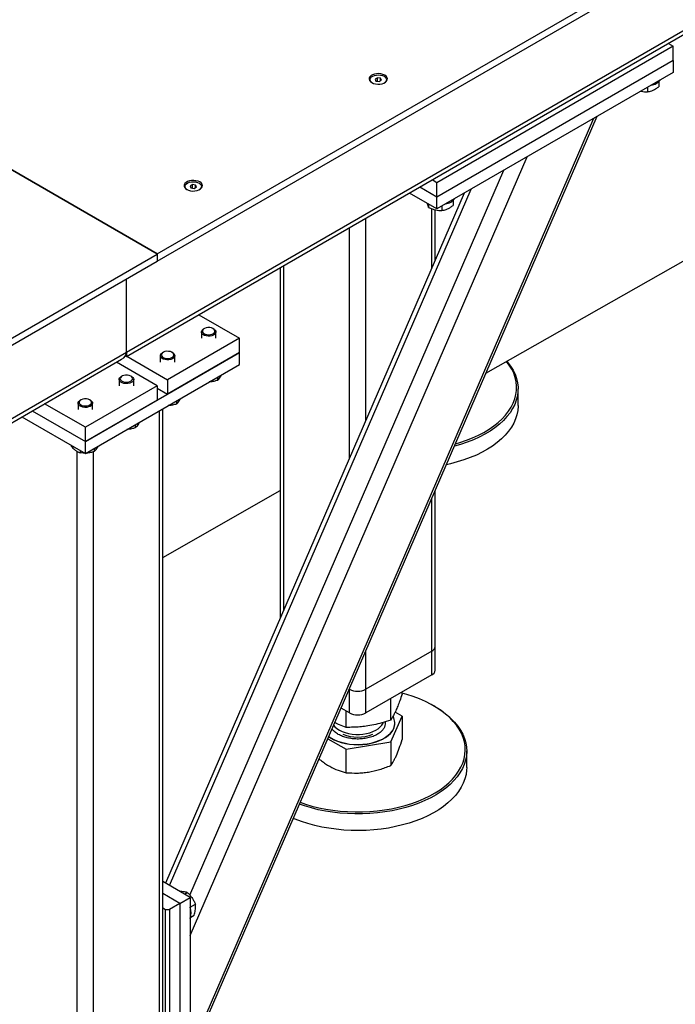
# Model space of a CAD drawing. Header units: millimetres. Extents: x 0 to 844, y 0 to 663.
# Tile 52 of 87: x 690 to 709, y 188 to 216. Entities that reach past the tile are written whole.
import ezdxf

# ---------------------------------------------------------------- set-up
doc = ezdxf.new("R2010")
doc.units = ezdxf.units.MM
doc.layers.add('TRAIT-FORT', color=4, linetype='Continuous', lineweight=25)

msp = doc.modelspace()

# ---------------------------------------------------------------- linework, layer by layer
at = {"layer": 'TRAIT-FORT', "color": 4, "linetype": 'Continuous', "lineweight": 25}
for p, q in [((694.2442, 209.0992), (724.367, 226.4887)), ((694.2442, 208.9032), (724.367, 226.2927)), ((723.2356, 223.6145), (693.3957, 206.3883)), ((693.3957, 206.28), (723.103, 223.4297)), ((694.2414, 209.0975), (674.0182, 220.7722)), ((694.2442, 209.0992), (674.021, 220.7738)), ((708.4429, 214.8136), (701.9376, 211.0581)), ((708.3104, 214.8901), (708.4429, 214.8136)), ((708.4429, 214.4216), (708.4429, 214.8136)), ((708.4429, 214.4216), (701.9376, 210.6661)), ((708.4429, 214.4216), (708.4429, 214.095)), ((708.4429, 214.095), (701.9376, 210.3395)), ((700.3015, 213.9462), (700.2361, 213.9085)), ((700.2361, 213.9085), (700.26, 213.857)), ((700.26, 213.857), (700.3493, 213.8432)), ((700.3907, 213.9324), (700.3015, 213.9462)), ((700.3015, 213.8506), (700.3015, 213.9462)), ((700.3493, 213.8432), (700.4146, 213.8809)), ((700.4146, 213.8809), (700.3907, 213.9324)), ((700.3907, 213.8671), (700.3907, 213.9324)), ((708.043, 213.8378), (708.043, 213.6996)), ((707.7333, 213.6853), (707.7333, 213.5604)), ((695.1493, 187.0201), (706.3497, 212.8866)), ((695.1493, 187.1722), (706.2619, 212.8359)), ((703.2881, 205.8161), (714.3893, 212.1349)), ((695.1493, 190.3518), (704.4262, 211.7762)), ((695.142, 191.4593), (703.7772, 211.4015)), ((695.2103, 211.0072), (695.145, 210.9695)), ((695.2995, 210.9934), (695.2103, 211.0072)), ((695.2103, 210.9116), (695.2103, 211.0072)), ((701.9376, 211.0581), (701.805, 211.1346)), ((701.9376, 210.6661), (701.9376, 211.0581)), ((702.6886, 210.7731), (694.4685, 191.7894)), ((694.5843, 191.7226), (702.8816, 210.8845)), ((695.145, 210.9695), (695.1689, 210.918)), ((695.1689, 210.918), (695.2581, 210.9042)), ((695.2581, 210.9042), (695.3234, 210.9419)), ((695.3234, 210.9419), (695.2995, 210.9934)), ((695.2995, 210.9281), (695.2995, 210.9934)), ((701.9376, 210.3395), (701.1826, 210.7753)), ((701.9376, 210.6661), (701.4655, 210.9386)), ((701.7126, 210.4694), (701.7126, 210.38)), ((701.9376, 210.3395), (701.9376, 210.6661)), ((702.3862, 210.5722), (702.3862, 210.434)), ((701.7961, 208.712), (701.7961, 210.3439)), ((701.8899, 208.9285), (701.8899, 210.3148)), ((702.0764, 210.4197), (702.0764, 210.2948)), ((699.9859, 204.5315), (699.9859, 210.0845)), ((699.5334, 203.4864), (699.5334, 209.8232)), ((677.4151, 199.3839), (694.2414, 209.0975)), ((677.4151, 199.1879), (694.2414, 208.9016)), ((694.2414, 209.0975), (694.2414, 208.9016)), ((694.2442, 208.9032), (694.2414, 208.9048)), ((694.2442, 209.0992), (694.2442, 208.9032)), ((697.6295, 208.7241), (697.6295, 199.0894)), ((697.7232, 199.3059), (697.7232, 208.7782)), ((693.3957, 206.3883), (693.3957, 208.4133)), ((695.3845, 207.4281), (696.507, 206.7801)), ((695.4585, 206.9532), (695.4585, 206.7801)), ((695.5368, 207.0463), (695.517, 207.0348)), ((695.7999, 207.0348), (695.7801, 207.0463)), ((695.8585, 206.7801), (695.8585, 206.9532)), ((696.507, 206.7801), (694.5271, 205.6371)), ((696.507, 206.3882), (696.507, 206.7801)), ((693.3957, 206.3883), (677.4151, 197.1629)), ((677.4151, 197.0546), (693.2631, 206.2035)), ((692.2643, 203.9389), (696.507, 206.3882)), ((693.367, 206.2966), (693.3957, 206.28)), ((693.3957, 206.3883), (693.3957, 206.28)), ((693.3957, 206.28), (693.3957, 206.3883)), ((693.4046, 206.2851), (694.5271, 205.6371)), ((694.3271, 206.3001), (694.3271, 206.127)), ((694.4054, 206.3931), (694.3856, 206.3817)), ((696.507, 206.3882), (694.5271, 205.2452)), ((694.6685, 206.3817), (694.6487, 206.3931)), ((694.7271, 206.127), (694.7271, 206.3001)), ((696.507, 206.0615), (696.507, 206.3882)), ((692.2643, 203.6123), (696.507, 206.0615)), ((694.2442, 205.4739), (693.1217, 206.1219)), ((693.1957, 205.647), (693.1957, 205.4739)), ((693.2741, 205.74), (693.2543, 205.7286)), ((693.5372, 205.7286), (693.5174, 205.74)), ((693.5957, 205.4739), (693.5957, 205.647)), ((694.5271, 205.6371), (694.5271, 205.2452)), ((695.9002, 205.7113), (695.9002, 205.6218)), ((694.2442, 205.4739), (692.2643, 204.3309)), ((694.2442, 205.4739), (694.2442, 205.0819)), ((694.2442, 205.4085), (694.5271, 205.2452)), ((704.1739, 204.9302), (704.1739, 205.3874)), ((692.1427, 205.0869), (692.1229, 205.0755)), ((694.2442, 205.0819), (692.2643, 203.9389)), ((692.4058, 205.0755), (692.386, 205.0869)), ((694.7689, 205.0581), (694.7689, 204.9687)), ((690.8024, 204.7829), (692.2643, 203.9389)), ((692.2643, 204.3309), (691.1418, 204.9789)), ((692.0643, 204.9938), (692.0643, 204.8207)), ((692.4643, 204.8207), (692.4643, 204.9938)), ((694.3008, 180.1282), (694.3008, 204.788)), ((694.3945, 180.2589), (694.3945, 204.8421)), ((690.5195, 204.6196), (692.2643, 203.6123)), ((692.2643, 203.9389), (692.2643, 204.3309)), ((693.6375, 204.405), (693.6375, 204.3156)), ((691.8756, 203.8368), (691.8756, 203.8094)), ((692.1173, 203.6972), (692.1173, 203.6309)), ((692.2643, 203.6123), (692.2643, 203.9389)), ((692.5061, 203.7519), (692.5061, 203.6625)), ((692.0381, 179.0832), (692.0381, 203.6685)), ((692.4906, 179.0832), (692.4906, 203.6583)), ((694.3945, 200.7538), (697.6295, 202.5952)), ((701.7961, 198.1709), (701.7961, 202.3704)), ((701.8899, 198.3015), (701.8899, 202.5869)), ((701.8899, 197.6482), (701.8899, 198.3015)), ((699.9859, 197.1259), (699.9859, 198.1899)), ((701.7961, 198.1709), (699.9859, 197.1259)), ((701.7961, 197.5176), (701.7961, 198.1709)), ((701.7961, 197.5176), (699.9859, 196.4726)), ((699.5334, 197.1259), (699.5268, 197.1296)), ((699.5334, 197.1259), (699.5334, 197.1448)), ((699.5334, 196.4726), (699.5334, 197.1259)), ((699.9859, 196.4726), (699.9859, 197.1259)), ((700.9825, 196.9855), (700.9825, 197.0479)), ((700.6686, 196.275), (700.6686, 196.8667)), ((701.8813, 196.6517), (701.8531, 196.668)), ((699.5334, 196.4726), (699.3005, 196.607)), ((699.4458, 196.0767), (699.4458, 196.5232)), ((700.6686, 195.6761), (700.9825, 196.3866)), ((700.9825, 196.3866), (700.789, 196.4957)), ((700.9825, 196.3866), (700.9825, 195.7385)), ((700.4573, 196.1955), (700.4637, 196.2112)), ((700.7819, 196.1883), (700.7819, 196.1948)), ((698.936, 195.765), (699.4458, 195.4778)), ((699.4458, 195.4778), (700.6686, 195.6761)), ((700.6686, 195.6761), (700.6686, 195.028)), ((699.4458, 194.8296), (699.4458, 195.4778)), ((702.7597, 194.97), (702.7597, 195.4273)), ((695.1493, 191.3964), (694.3945, 191.8322)), ((694.8665, 191.2331), (694.3945, 191.5056)), ((694.993, 191.4867), (695.0704, 191.5313)), ((694.8665, 191.2331), (694.5837, 191.0699)), ((694.8665, 191.2331), (695.1493, 191.3964)), ((694.8665, 191.2331), (694.8665, 183.721)), ((695.1493, 191.3964), (695.1493, 183.8842)), ((694.3945, 191.1137), (694.4705, 191.0699)), ((694.4705, 183.5577), (694.4705, 191.0699)), ((694.4705, 191.0699), (694.5837, 191.0699)), ((694.5837, 191.0699), (694.5837, 183.5577)), ((695.1493, 191.1279), (695.2918, 191.2101)), ((695.1639, 190.8577), (695.2575, 190.9118))]:
    msp.add_line(p, q, dxfattribs=at)
at = {"layer": 'TRAIT-FORT', "color": 4, "linetype": 'Continuous', "lineweight": 25, "flags": 128}
for points in [[(700.1472, 213.8131), (700.195, 213.7915), (700.2504, 213.7771), (700.3101, 213.7708), (700.3708, 213.7729), (700.4288, 213.7833), (700.4808, 213.8015), (700.5237, 213.8262), (700.5552, 213.8563), (700.5732, 213.8897), (700.5769, 213.9248), (700.5659, 213.9592), (700.541, 213.9912), (700.5036, 214.0188), (700.4557, 214.0405), (700.4003, 214.0549), (700.3406, 214.0612), (700.2799, 214.0591), (700.2219, 214.0486), (700.1699, 214.0305), (700.127, 214.0057), (700.0956, 213.9757), (700.0775, 213.9422), (700.0738, 213.9072), (700.0848, 213.8727), (700.1097, 213.8407), (700.1472, 213.8131)], [(700.1655, 213.8025), (700.1468, 213.8148), (700.1179, 213.8429), (700.1021, 213.8743), (700.1004, 213.907), (700.1127, 213.9389), (700.1384, 213.9681), (700.1759, 213.9926), (700.2228, 214.011), (700.2761, 214.0221), (700.3325, 214.0251), (700.3884, 214.02), (700.4404, 214.007), (700.4852, 213.987)], [(700.4852, 213.987), (700.5199, 213.9612), (700.5424, 213.9311), (700.5512, 213.8988), (700.5459, 213.8663), (700.5267, 213.8355), (700.4949, 213.8085), (700.4852, 213.8025)], [(695.056, 210.874), (695.1038, 210.8524), (695.1592, 210.838), (695.219, 210.8317), (695.2796, 210.8338), (695.3376, 210.8442), (695.3896, 210.8624), (695.4326, 210.8872), (695.464, 210.9172), (695.4821, 210.9507), (695.4857, 210.9857), (695.4748, 211.0202), (695.4498, 211.0522), (695.4124, 211.0798), (695.3646, 211.1014), (695.3092, 211.1158), (695.2494, 211.1221), (695.1888, 211.12), (695.1308, 211.1096), (695.0788, 211.0914), (695.0358, 211.0666), (695.0044, 211.0366), (694.9863, 211.0031), (694.9827, 210.9681), (694.9936, 210.9336), (695.0185, 210.9016), (695.056, 210.874)], [(695.0744, 210.8634), (695.0556, 210.8757), (695.0268, 210.9039), (695.011, 210.9353), (695.0092, 210.9679), (695.0216, 210.9999), (695.0473, 211.029), (695.0847, 211.0535), (695.1316, 211.0719), (695.1849, 211.083), (695.2413, 211.0861), (695.2972, 211.081), (695.3492, 211.068), (695.394, 211.0479)], [(695.394, 211.0479), (695.4287, 211.0221), (695.4512, 210.9921), (695.4601, 210.9598), (695.4547, 210.9272), (695.4356, 210.8964), (695.4037, 210.8694), (695.394, 210.8634)], [(695.5009, 206.8821), (695.4735, 206.9093), (695.4598, 206.9397), (695.4609, 206.9712), (695.4766, 207.0013), (695.5058, 207.0278), (695.517, 207.0348)], [(695.5229, 206.9149), (695.5602, 206.8946), (695.6062, 206.8815), (695.6568, 206.8768), (695.7075, 206.8809), (695.754, 206.8935), (695.7919, 206.9134), (695.8179, 206.9389), (695.8298, 206.9677), (695.8265, 206.9972), (695.8082, 207.0249), (695.7767, 207.0482), (695.7346, 207.0651), (695.6857, 207.0741), (695.6345, 207.0744), (695.5853, 207.066), (695.5427, 207.0495), (695.5103, 207.0266), (695.4911, 206.9991), (695.4868, 206.9696), (695.4977, 206.9407), (695.5229, 206.9149)], [(695.7999, 207.0348), (695.8313, 207.0113), (695.8521, 206.9822), (695.8584, 206.951), (695.8499, 206.9199), (695.8273, 206.8913), (695.7921, 206.8673), (695.747, 206.8497), (695.6953, 206.8397), (695.6409, 206.8382), (695.5878, 206.8452), (695.54, 206.8602), (695.5009, 206.8821), (695.5009, 206.8821)], [(694.3916, 206.2618), (694.4288, 206.2415), (694.4748, 206.2284), (694.5254, 206.2237), (694.5762, 206.2278), (694.6226, 206.2404), (694.6605, 206.2603), (694.6866, 206.2858), (694.6985, 206.3146), (694.6951, 206.3441), (694.6769, 206.3718), (694.6453, 206.3951), (694.6032, 206.412), (694.5544, 206.421), (694.5031, 206.4213), (694.454, 206.4128), (694.4113, 206.3964), (694.379, 206.3734), (694.3598, 206.346), (694.3554, 206.3165), (694.3664, 206.2876), (694.3916, 206.2618)], [(694.3695, 206.229), (694.3421, 206.2562), (694.3285, 206.2866), (694.3295, 206.318), (694.3452, 206.3481), (694.3744, 206.3747), (694.3856, 206.3817)], [(694.6685, 206.3817), (694.7, 206.3581), (694.7207, 206.3291), (694.727, 206.2978), (694.7186, 206.2668), (694.6959, 206.2382), (694.6607, 206.2142), (694.6156, 206.1966), (694.5639, 206.1866), (694.5095, 206.1851), (694.4564, 206.1921), (694.4086, 206.2071), (694.3695, 206.229), (694.3695, 206.229)], [(703.8705, 206.1464), (703.8868, 206.1268), (703.9687, 206.017), (704.0373, 205.9041), (704.0922, 205.7889), (704.1332, 205.6717), (704.1601, 205.5531), (704.1728, 205.4338), (704.1712, 205.3143), (704.1553, 205.1951), (704.1252, 205.0768), (704.0811, 204.96), (704.0231, 204.8452), (703.9515, 204.733), (703.8666, 204.624), (703.769, 204.5185), (703.659, 204.4172), (703.5371, 204.3206), (703.404, 204.229), (703.2602, 204.1429), (703.1065, 204.0628), (702.9436, 203.989), (702.7722, 203.9218), (702.5933, 203.8617), (702.4204, 203.8121)], [(702.4489, 203.878), (702.5744, 203.9147), (702.7509, 203.974), (702.92, 204.0403), (703.0807, 204.1131), (703.2324, 204.1922), (703.3742, 204.2771), (703.5056, 204.3675), (703.6258, 204.4628), (703.7344, 204.5628), (703.8307, 204.6668), (703.9144, 204.7744), (703.9851, 204.8851), (704.0423, 204.9983), (704.0859, 205.1136), (704.1156, 205.2303), (704.1312, 205.3479), (704.1328, 205.4659), (704.1203, 205.5836), (704.0937, 205.7006), (704.0533, 205.8162), (703.9991, 205.9299), (703.9314, 206.0412), (703.858, 206.1405)], [(693.2381, 205.5759), (693.2108, 205.603), (693.1971, 205.6335), (693.1981, 205.6649), (693.2139, 205.695), (693.2431, 205.7216), (693.2543, 205.7286)], [(693.2602, 205.6087), (693.2974, 205.5883), (693.3434, 205.5752), (693.394, 205.5705), (693.4448, 205.5747), (693.4912, 205.5872), (693.5291, 205.6072), (693.5552, 205.6326), (693.5671, 205.6614), (693.5638, 205.691), (693.5455, 205.7186), (693.5139, 205.7419), (693.4719, 205.7589), (693.423, 205.7679), (693.3717, 205.7681), (693.3226, 205.7597), (693.28, 205.7433), (693.2476, 205.7203), (693.2284, 205.6929), (693.2241, 205.6634), (693.235, 205.6344), (693.2602, 205.6087)], [(693.5372, 205.7286), (693.5686, 205.705), (693.5893, 205.6759), (693.5957, 205.6447), (693.5872, 205.6136), (693.5645, 205.5851), (693.5293, 205.5611), (693.4842, 205.5434), (693.4326, 205.5335), (693.3782, 205.5319), (693.3251, 205.5389), (693.2772, 205.554), (693.2381, 205.5759), (693.2381, 205.5759)], [(692.1068, 204.9227), (692.0794, 204.9499), (692.0657, 204.9803), (692.0668, 205.0118), (692.0825, 205.0419), (692.1117, 205.0684), (692.1229, 205.0755)], [(692.1288, 204.9555), (692.1661, 204.9352), (692.212, 204.9221), (692.2627, 204.9174), (692.3134, 204.9215), (692.3598, 204.9341), (692.3978, 204.954), (692.4238, 204.9795), (692.4357, 205.0083), (692.4324, 205.0378), (692.4141, 205.0655), (692.3826, 205.0888), (692.3405, 205.1057), (692.2916, 205.1147), (692.2404, 205.115), (692.1912, 205.1066), (692.1486, 205.0901), (692.1162, 205.0672), (692.097, 205.0397), (692.0927, 205.0102), (692.1036, 204.9813), (692.1288, 204.9555)], [(692.4058, 205.0755), (692.4372, 205.0519), (692.4579, 205.0228), (692.4643, 204.9916), (692.4558, 204.9605), (692.4332, 204.9319), (692.398, 204.9079), (692.3529, 204.8903), (692.3012, 204.8804), (692.2468, 204.8788), (692.1937, 204.8858), (692.1458, 204.9008), (692.1068, 204.9227), (692.1068, 204.9227)], [(704.1739, 204.9302), (704.1738, 204.9168), (704.165, 204.7973), (704.142, 204.6785), (704.1049, 204.5609), (704.0538, 204.445), (703.9889, 204.3315), (703.9107, 204.2208), (703.8194, 204.1135), (703.7155, 204.0101), (703.5995, 203.911), (703.4719, 203.8169), (703.3334, 203.728), (703.1845, 203.6448), (703.0261, 203.5678), (702.8589, 203.4973), (702.6837, 203.4336), (702.5012, 203.377), (702.3124, 203.3279), (702.1998, 203.3027)], [(698.1784, 194.0154), (698.319, 193.9672), (698.5008, 193.9134), (698.6887, 193.8669), (698.8816, 193.8281), (699.0787, 193.797), (699.2791, 193.7738), (699.4817, 193.7587), (699.6857, 193.7517), (699.89, 193.7528), (700.0937, 193.7621), (700.2958, 193.7794), (700.4954, 193.8048), (700.6914, 193.838), (700.883, 193.879), (701.0693, 193.9275), (701.2493, 193.9833), (701.4222, 194.0462), (701.5872, 194.1157), (701.7435, 194.1917), (701.8904, 194.2738), (702.027, 194.3615), (702.1529, 194.4544), (702.2674, 194.5521), (702.3699, 194.6541), (702.46, 194.76), (702.5372, 194.8692), (702.6012, 194.9812), (702.6516, 195.0956), (702.6883, 195.2116), (702.711, 195.3288), (702.7196, 195.4467), (702.7141, 195.5646), (702.6946, 195.682), (702.661, 195.7984), (702.6137, 195.9131), (702.5527, 196.0257), (702.4784, 196.1356), (702.3912, 196.2423), (702.2914, 196.3452), (702.1796, 196.444), (702.0562, 196.538), (701.9219, 196.6269), (701.7773, 196.7102), (701.6231, 196.7876), (701.4599, 196.8587), (701.2887, 196.923), (701.1102, 196.9805), (700.9825, 197.0161)], [(701.8813, 196.6517), (701.9511, 196.61), (702.0873, 196.5199), (702.2123, 196.4246), (702.3256, 196.3245), (702.4268, 196.2202), (702.5152, 196.1121), (702.5904, 196.0007), (702.6522, 195.8866), (702.7002, 195.7703), (702.7342, 195.6524), (702.754, 195.5334), (702.7596, 195.4139), (702.7508, 195.2944), (702.7278, 195.1756), (702.6907, 195.058), (702.6396, 194.9421), (702.5747, 194.8286), (702.4965, 194.7179), (702.4052, 194.6106), (702.3013, 194.5072), (702.1853, 194.4081), (702.0577, 194.3139), (701.9192, 194.2251), (701.7703, 194.1419), (701.6119, 194.0649), (701.4447, 193.9944), (701.2695, 193.9307), (701.087, 193.8741), (700.8982, 193.825), (700.704, 193.7834), (700.5053, 193.7497), (700.3031, 193.724), (700.0982, 193.7065), (699.8918, 193.6971), (699.6847, 193.6959), (699.478, 193.703), (699.2726, 193.7184), (699.0695, 193.7418), (698.8697, 193.7734), (698.6742, 193.8127), (698.4838, 193.8598), (698.2995, 193.9144), (698.1559, 193.9636)], [(699.0966, 196.1361), (699.1342, 196.0923), (699.1899, 196.044), (699.2568, 196.0007), (699.3334, 195.9632), (699.4183, 195.9322), (699.5098, 195.9084), (699.6062, 195.8921), (699.7056, 195.8837), (699.8061, 195.8834), (699.9056, 195.8912), (700.0023, 195.9068), (700.0943, 195.9301), (700.1798, 195.9606), (700.2571, 195.9976), (700.3247, 196.0405), (700.3813, 196.0884), (700.4258, 196.1404), (700.4573, 196.1955)], [(698.96, 195.8207), (699.0173, 195.7826), (699.1057, 195.7348), (699.2032, 195.6933), (699.3085, 195.6588), (699.4201, 195.6317), (699.5365, 195.6124), (699.6561, 195.6012), (699.7771, 195.5983), (699.8979, 195.6036), (700.0167, 195.6171), (700.1319, 195.6387), (700.2419, 195.6679), (700.3451, 195.7045), (700.4401, 195.7479), (700.5255, 195.7974), (700.6002, 195.8525), (700.6631, 195.9122), (700.7133, 195.9758), (700.7502, 196.0425)], [(698.9622, 195.8256), (699.0173, 195.7891), (699.1057, 195.7413), (699.2032, 195.6998), (699.3085, 195.6653), (699.4201, 195.6382), (699.5365, 195.6189), (699.6561, 195.6077), (699.7771, 195.6048), (699.8979, 195.6101), (700.0167, 195.6237), (700.1319, 195.6452), (700.2419, 195.6745), (700.3451, 195.7111), (700.4401, 195.7544), (700.5255, 195.804), (700.6002, 195.859), (700.6631, 195.9188), (700.7133, 195.9824), (700.7502, 196.049)], [(702.7597, 194.97), (702.757, 194.8968), (702.7411, 194.7776), (702.711, 194.6593), (702.6669, 194.5425), (702.6088, 194.4278), (702.5373, 194.3156), (702.4524, 194.2065), (702.3548, 194.1011), (702.2447, 193.9998), (702.1229, 193.9031), (701.9897, 193.8116), (701.846, 193.7255), (701.6923, 193.6454), (701.5294, 193.5716), (701.358, 193.5044), (701.1791, 193.4442), (700.9934, 193.3913), (700.8017, 193.346)], [(700.8017, 193.346), (700.6052, 193.3083), (700.4046, 193.2786), (700.2009, 193.257), (699.9951, 193.2435), (699.7882, 193.2382), (699.5812, 193.2412), (699.375, 193.2524), (699.1707, 193.2718), (698.9691, 193.2993), (698.7714, 193.3348), (698.5783, 193.3781), (698.3909, 193.4289), (698.21, 193.4871), (698.0364, 193.5524), (697.9867, 193.5729)]]:
    msp.add_lwpolyline(points, dxfattribs=at)
at = {"layer": 'TRAIT-FORT', "color": 4, "linetype": 'Continuous', "lineweight": 25}
for centre, radius, start, end in [((707.7769, 214.1382), 0.3995, 277.99053, 322.0041), ((702.1201, 210.8725), 0.3995, 277.99053, 322.0041), ((701.7297, 198.3174), 0.1609, 294.37466, 354.3052), ((701.7297, 197.6642), 0.1609, 294.37466, 354.3052), ((699.7597, 197.5626), 0.4918, 242.60967, 297.39033), ((699.7597, 196.9093), 0.4918, 242.60967, 297.39033), ((700.4223, 196.1952), 0.359, 335.96091, 30.09482), ((700.4262, 196.1892), 0.3557, 335.62635, 359.8434), ((699.7596, 196.9598), 1.1496, 249.00947, 291.04763), ((694.7631, 190.9723), 0.4144, 338.75899, 21.90578)]:
    msp.add_arc(centre, radius, start, end, dxfattribs=at)
msp.add_ellipse((692.9432, 206.3883), major_axis=(0.4525, 0), ratio=0.5773815, start_param=5.4977059, end_param=6.2831853, dxfattribs=at)
msp.add_ellipse((692.9432, 206.3883), major_axis=(0.4525, 0), ratio=0.5773815, start_param=5.4977059, end_param=6.2831853, dxfattribs=at)
for points, knots in [([(707.55, 213.5795), (707.5548, 213.5781), (707.5878, 213.5681), (707.6499, 213.5615), (707.7053, 213.5608), (707.7333, 213.5604)], [0, 0, 0, 0, 0.07722107, 0.5343826, 1, 1, 1, 1]), ([(707.7333, 213.5604), (707.7727, 213.5682), (707.8379, 213.5811), (707.9324, 213.6251), (707.996, 213.6651), (708.0326, 213.692), (708.043, 213.6996)], [0, 0, 0, 0, 0.3855495, 0.6376419, 0.8965462, 1, 1, 1, 1]), ([(701.7126, 210.38), (701.708, 210.3925), (701.6985, 210.4179), (701.6878, 210.4559), (701.682, 210.4835), (701.6812, 210.4875)], [0, 0, 0, 0, 0.4553028, 0.9204786, 1, 1, 1, 1]), ([(701.7126, 210.38), (701.7442, 210.3654), (701.8081, 210.336), (701.9026, 210.3085), (701.993, 210.2951), (702.0485, 210.2949), (702.0764, 210.2948)], [0, 0, 0, 0, 0.2646049, 0.5349477, 0.7653431, 1, 1, 1, 1]), ([(702.0764, 210.2948), (702.1158, 210.3026), (702.181, 210.3154), (702.2756, 210.3595), (702.3392, 210.3994), (702.3757, 210.4263), (702.3862, 210.434)], [0, 0, 0, 0, 0.3855495, 0.6376419, 0.8965462, 1, 1, 1, 1]), ([(695.9002, 205.6218), (695.8665, 205.6122), (695.7983, 205.5926), (695.7211, 205.5798), (695.6795, 205.5802), (695.6733, 205.5803)], [0, 0, 0, 0, 0.4541047, 0.9180566, 1, 1, 1, 1]), ([(695.9002, 205.6218), (695.913, 205.6329), (695.9388, 205.6552), (695.977, 205.705), (696.0046, 205.749), (696.0183, 205.7759), (696.0208, 205.7809)], [0, 0, 0, 0, 0.3233156, 0.6536422, 0.9351578, 1, 1, 1, 1]), ([(694.7689, 204.9687), (694.7816, 204.9798), (694.8074, 205.0021), (694.8456, 205.0519), (694.8732, 205.0959), (694.8869, 205.1228), (694.8895, 205.1278)], [0, 0, 0, 0, 0.3233156, 0.6536422, 0.9351578, 1, 1, 1, 1]), ([(694.7689, 204.9687), (694.7351, 204.959), (694.667, 204.9395), (694.5897, 204.9267), (694.5482, 204.9271), (694.5419, 204.9271)], [0, 0, 0, 0, 0.4541047, 0.9180566, 1, 1, 1, 1]), ([(693.6375, 204.3156), (693.6038, 204.3059), (693.5356, 204.2863), (693.4584, 204.2736), (693.4168, 204.274), (693.4105, 204.274)], [0, 0, 0, 0, 0.4541047, 0.9180566, 1, 1, 1, 1]), ([(693.6375, 204.3156), (693.6502, 204.3266), (693.676, 204.349), (693.7142, 204.3988), (693.7418, 204.4428), (693.7555, 204.4696), (693.7581, 204.4747)], [0, 0, 0, 0, 0.3233156, 0.6536422, 0.9351578, 1, 1, 1, 1]), ([(691.8756, 203.8094), (691.9063, 203.7768), (691.9572, 203.7228), (692.031, 203.6698), (692.0806, 203.6446), (692.1092, 203.6339), (692.1173, 203.6309)], [0, 0, 0, 0, 0.3855495, 0.6376419, 0.8965462, 1, 1, 1, 1]), ([(692.5061, 203.6625), (692.5189, 203.6735), (692.5447, 203.6958), (692.5828, 203.7457), (692.6105, 203.7896), (692.6242, 203.8165), (692.6267, 203.8215)], [0, 0, 0, 0, 0.3233156, 0.6536422, 0.9351578, 1, 1, 1, 1]), ([(692.2495, 203.6209), (692.2354, 203.6207), (692.1906, 203.6199), (692.1472, 203.6264), (692.1173, 203.6309)], [0, 0, 0, 0, 0.31328411, 1, 1, 1, 1]), ([(692.5061, 203.6625), (692.4724, 203.6528), (692.4042, 203.6332), (692.327, 203.6204), (692.2854, 203.6208), (692.2792, 203.6209)], [0, 0, 0, 0, 0.4541047, 0.9180566, 1, 1, 1, 1]), ([(700.9825, 196.9855), (700.9615, 196.9253), (700.9219, 196.8112), (700.8635, 196.6612), (700.8117, 196.5412), (700.7637, 196.4419), (700.7171, 196.3546), (700.6853, 196.3024), (700.6686, 196.275)], [0, 0, 0, 0, 0.2020684, 0.3826998, 0.5553146, 0.6929917, 0.8388942, 1, 1, 1, 1]), ([(699.4458, 196.0767), (699.3852, 196.0977), (699.2797, 196.1342), (699.1726, 196.1849), (699.1271, 196.2065)], [0, 0, 0, 0, 0.5748373, 1, 1, 1, 1]), ([(700.6686, 196.275), (700.587, 196.249), (700.4324, 196.1997), (700.2051, 196.1448), (700.0033, 196.1094), (699.8162, 196.0884), (699.6347, 196.0771), (699.5108, 196.0768), (699.4458, 196.0767)], [0, 0, 0, 0, 0.2020684, 0.3826998, 0.5553146, 0.6929917, 0.8388942, 1, 1, 1, 1]), ([(700.5147, 196.228), (700.5173, 196.2071), (700.5232, 196.1595), (700.5058, 196.1127), (700.4961, 196.0864)], [0, 0, 0, 0, 0.4380761, 1, 1, 1, 1]), ([(700.4961, 196.0864), (700.4823, 196.0608), (700.4537, 196.0081), (700.3778, 195.9349), (700.2762, 195.8687), (700.1504, 195.8148), (700.0315, 195.7832), (699.932, 195.7667), (699.8332, 195.7565), (699.7115, 195.7543), (699.5708, 195.7673), (699.4366, 195.7948), (699.3093, 195.8378), (699.1954, 195.8968), (699.1058, 195.964), (699.0696, 196.0142), (699.0535, 196.0366)], [0, 0, 0, 0, 0.0725757, 0.1494988, 0.2296198, 0.311441, 0.3932623, 0.4333688, 0.4734862, 0.5504092, 0.622985, 0.6955607, 0.7724837, 0.8526047, 0.934426, 1, 1, 1, 1]), ([(700.8256, 195.303), (700.8519, 195.3666), (700.905, 195.4951), (700.9565, 195.6568), (700.9825, 195.7385)], [0, 0, 0, 0, 0.4945107, 1, 1, 1, 1]), ([(700.6686, 195.028), (700.6941, 195.0639), (700.7325, 195.118), (700.7853, 195.2153), (700.8121, 195.2737), (700.8256, 195.303)], [0, 0, 0, 0, 0.4952513, 0.7468182, 1, 1, 1, 1]), ([(698.6959, 195.2106), (698.717, 195.1928), (698.7757, 195.1432), (698.8749, 195.075), (698.9524, 195.0287), (698.9913, 195.0055)], [0, 0, 0, 0, 0.2189827, 0.608242, 1, 1, 1, 1]), ([(700.0572, 194.8486), (700.1597, 194.8692), (700.3668, 194.911), (700.5673, 194.9887), (700.6686, 195.028)], [0, 0, 0, 0, 0.4945107, 1, 1, 1, 1]), ([(698.9913, 195.0055), (699.0675, 194.9666), (699.2215, 194.888), (699.3705, 194.8492), (699.4458, 194.8296)], [0, 0, 0, 0, 0.4945107, 1, 1, 1, 1]), ([(699.4458, 194.8296), (699.5451, 194.8239), (699.6948, 194.8154), (699.9004, 194.8266), (700.0048, 194.8412), (700.0572, 194.8486)], [0, 0, 0, 0, 0.4952513, 0.7468182, 1, 1, 1, 1]), ([(695.0704, 191.5313), (695.0544, 191.5369), (695.0221, 191.5482), (694.9598, 191.5565), (694.9077, 191.5585), (694.8774, 191.557), (694.8716, 191.5567)], [0, 0, 0, 0, 0.3227441, 0.6524869, 0.9335049, 1, 1, 1, 1]), ([(695.0704, 191.5313), (695.0958, 191.507), (695.1472, 191.4579), (695.2093, 191.377), (695.2576, 191.2933), (695.2803, 191.238), (695.2918, 191.2101)], [0, 0, 0, 0, 0.2646049, 0.5349477, 0.7653431, 1, 1, 1, 1]), ([(695.2575, 190.9118), (695.2705, 190.9547), (695.2919, 191.0257), (695.301, 191.116), (695.2982, 191.1715), (695.2932, 191.2016), (695.2918, 191.2101)], [0, 0, 0, 0, 0.3855495, 0.6376419, 0.8965462, 1, 1, 1, 1])]:
    msp.add_open_spline(points, degree=3, knots=knots, dxfattribs=at)

doc.saveas('drawing.dxf')
